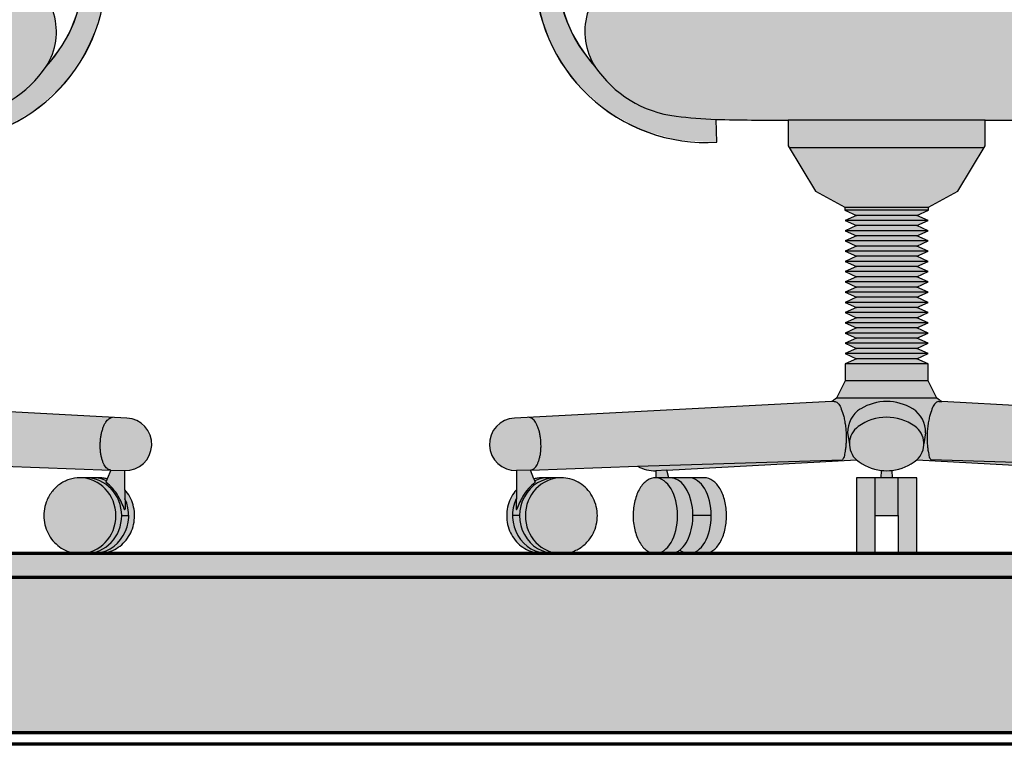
# Model space of a CAD drawing. Header units: millimetres. Extents: x -6278 to 66626, y -2027 to 8822.
# Tile 19 of 41: x 20304 to 21130, y 870 to 1478. Entities that reach past the tile are written whole.
import ezdxf

# ---------------------------------------------------------------- set-up
doc = ezdxf.new("R2010")
doc.units = ezdxf.units.MM
for name, color, linetype, lineweight in [('A-FLOR', 192, 'Continuous', 18), ('A-FLOR-PATT', 8, 'Continuous', 25), ('I-FURN', 30, 'Continuous', 25)]:
    doc.layers.add(name, color=color, linetype=linetype, lineweight=lineweight)

# ---------------------------------------------------------------- blocks, each defined once
blk = doc.blocks.new('Cadeira escritório - Cadeira escritório-4054025-CORTE C - MANTER _ CONSTRUIR')
at = {"layer": 'I-FURN'}
blk.add_hatch(color=9, dxfattribs=at).paths.add_polyline_path([(20756.69, 1030), (20758.14, 1030), (20765.37, 1030.92), (20772.17, 1033.64), (20778.16, 1037.98), (20782.99, 1043.71), (20786.37, 1050.49), (20788.12, 1057.92), (20788.12, 1065.58), (20786.37, 1073.01), (20782.99, 1079.79), (20778.16, 1085.52), (20772.17, 1089.86), (20765.37, 1092.58), (20758.14, 1093.5), (20738.77, 1093.26), (20735.16, 1092.56), (20732.17, 1100.03), (20822.07, 1103.17), (20829.49, 1100.26), (20837.4, 1099.34), (20837.31, 1093.5), (20833.64, 1092.98), (20829.45, 1090.67), (20826.84, 1088.38), (20823.97, 1084.47), (20821.61, 1079.68), (20819.84, 1074.19), (20818.74, 1068.22), (20818.35, 1062), (20818.68, 1055.77), (20819.73, 1049.78), (20821.44, 1044.24), (20823.76, 1039.39), (20826.59, 1035.4), (20829.83, 1032.44), (20833.35, 1030.62), (20837.01, 1030), (20852.49, 1030.32), (20855.08, 1031.27), (20857.56, 1032.83), (20862.62, 1030.32), (20865.26, 1030), (20878.1, 1030), (20881.75, 1030.61), (20885.25, 1032.42), (20888.47, 1035.35), (20891.3, 1039.3), (20893.62, 1044.11), (20895.35, 1049.6), (20896.41, 1055.56), (20896.77, 1061.75), (20896.41, 1067.94), (20895.35, 1073.9), (20893.62, 1079.39), (20890.54, 1085.26), (20888.47, 1088.15), (20885.25, 1091.08), (20881.75, 1092.89), (20878.1, 1093.5), (20848.22, 1093.5), (20846.56, 1099.84), (21005.83, 1108.48), (21012.11, 1104.24), (21019.09, 1101.27), (21026.5, 1099.69), (21026.34, 1093.5), (21005.71, 1093.5), (21005.71, 1030), (21021.59, 1030), (21021.59, 1061.75), (21040.64, 1061.75), (21040.64, 1030), (21056.51, 1030), (21056.51, 1093.5), (21035.89, 1093.5), (21035.73, 1099.69), (21043.14, 1101.27), (21050.12, 1104.24), (21056.4, 1108.48), (21215.67, 1099.84), (21214.01, 1093.5), (21184.13, 1093.5), (21180.48, 1092.89), (21176.98, 1091.08), (21173.76, 1088.15), (21170.93, 1084.2), (21168.61, 1079.39), (21166.88, 1073.9), (21165.82, 1067.94), (21165.46, 1061.75), (21165.82, 1055.56), (21166.88, 1049.6), (21168.61, 1044.11), (21170.93, 1039.3), (21173.76, 1035.35), (21176.98, 1032.42), (21180.48, 1030.61), (21184.13, 1030), (21199.61, 1030.32), (21202.19, 1031.27), (21204.67, 1032.83), (21209.74, 1030.32), (21212.38, 1030), (21225.22, 1030), (21228.88, 1030.62), (21232.4, 1032.44), (21235.63, 1035.4), (21238.47, 1039.39), (21240.79, 1044.24), (21242.5, 1049.78), (21243.55, 1055.77), (21243.88, 1062), (21243.49, 1068.22), (21242.39, 1074.19), (21240.62, 1079.68), (21237.68, 1085.26), (21235.39, 1088.38), (21232.12, 1091.25), (21228.59, 1092.98), (21224.92, 1093.5), (21224.83, 1099.34), (21232.74, 1100.26), (21240.16, 1103.17), (21330.06, 1100.03), (21327.07, 1092.56), (21319.79, 1093.5), (21304.09, 1093.5), (21296.86, 1092.58), (21290.06, 1089.86), (21283.85, 1085.26), (21279.24, 1079.79), (21275.86, 1073.01), (21274.11, 1065.58), (21274.11, 1057.92), (21275.86, 1050.49), (21279.24, 1043.71), (21284.07, 1037.98), (21290.06, 1033.64), (21296.86, 1030.92), (21304.09, 1030), (21319.79, 1030), (21326.74, 1030.85), (21333.32, 1033.37), (21339.17, 1037.4), (21343.98, 1042.75), (21347.49, 1049.11), (21349.51, 1056.16), (21349.94, 1063.5), (21348.74, 1070.75), (21346, 1077.52), (21341.84, 1083.44), (21341.69, 1099.62), (21347.37, 1100.18), (21352.72, 1102.19), (21357.37, 1105.5), (21361.02, 1109.9), (21363.41, 1115.09), (21364.39, 1120.72), (21363.88, 1126.41), (21361.93, 1131.78), (21358.66, 1136.46), (21354.3, 1140.15), (21349.14, 1142.6), (21343.52, 1143.63), (21077.41, 1157.36), (21073.24, 1160.18), (21066.04, 1174.77), (21066.04, 1189.09), (21056.51, 1193.38), (21066.04, 1197.68), (21056.51, 1201.97), (21066.04, 1206.26), (21056.51, 1210.55), (21066.04, 1214.85), (21056.51, 1219.14), (21066.04, 1223.43), (21056.51, 1227.72), (21066.04, 1232.02), (21056.51, 1236.31), (21066.04, 1240.6), (21056.51, 1244.9), (21066.04, 1249.19), (21056.51, 1253.48), (21066.04, 1257.77), (21056.51, 1262.07), (21066.04, 1266.36), (21056.51, 1270.65), (21066.04, 1274.94), (21056.51, 1279.24), (21066.04, 1283.53), (21056.51, 1287.82), (21066.04, 1292.11), (21056.51, 1296.41), (21066.04, 1300.7), (21056.51, 1304.99), (21066.04, 1309.28), (21056.51, 1313.58), (21066.13, 1317.91), (21066.13, 1320.36), (21090.78, 1333.93), (21113.87, 1371.82), (21113.87, 1393.55), (21174.32, 1394.1), (21191.12, 1395.07), (21207.86, 1396.72), (21227.88, 1401.35), (21246.44, 1410.15), (21262.69, 1422.73), (21275.86, 1438.49), (21281.52, 1450.26), (21284.19, 1463.05), (21283.71, 1476.1), (21280.11, 1488.65), (21273.6, 1499.97), (21264.57, 1509.4), (21253.53, 1516.38), (21241.34, 1521.03), (21228.56, 1523.64), (21198.19, 1526.39), (21167.71, 1527.31), (21069.26, 1527.31), (21069.26, 1585.59), (21129.29, 1585.59), (21163.89, 1586.33), (21197.82, 1593.13), (21230.03, 1605.77), (21251.22, 1619.5), (21268.77, 1637.65), (21281.8, 1659.29), (21289.62, 1683.29), (21291.84, 1708.45), (21290.88, 1721.95), (21269.15, 1970.26), (21263.11, 1997.62), (21250.24, 2022.49), (21231.4, 2043.22), (21207.86, 2058.4), (21181.2, 2067.01), (21081.39, 2079.22), (20980.84, 2079.22), (20881.02, 2067.01), (20854.37, 2058.4), (20830.83, 2043.22), (20811.99, 2022.49), (20799.12, 1997.62), (20793.08, 1970.26), (20770.39, 1708.45), (20772.61, 1683.29), (20780.43, 1659.29), (20793.46, 1637.65), (20811.01, 1619.5), (20832.2, 1605.77), (20864.41, 1593.13), (20898.34, 1586.33), (20932.94, 1585.59), (20992.97, 1585.59), (20992.97, 1527.31), (20894.52, 1527.31), (20864.04, 1526.39), (20829.45, 1522.78), (20820.89, 1521.03), (20808.7, 1516.38), (20797.66, 1509.4), (20788.63, 1499.97), (20782.12, 1488.65), (20778.52, 1476.1), (20778.04, 1463.05), (20780.71, 1450.26), (20786.37, 1438.49), (20799.54, 1422.73), (20815.79, 1410.15), (20834.35, 1401.35), (20854.37, 1396.72), (20871.11, 1395.07), (20902.84, 1393.69), (20948.36, 1393.55), (20948.36, 1371.82), (20971.45, 1333.93), (20996.1, 1320.36), (20996.1, 1317.91), (21005.71, 1313.58), (20996.19, 1309.28), (21005.71, 1304.99), (20996.19, 1300.7), (21005.71, 1296.41), (20996.19, 1292.11), (21005.71, 1287.82), (20996.19, 1283.53), (21005.71, 1279.24), (20996.19, 1274.94), (21005.71, 1270.65), (20996.19, 1266.36), (21005.71, 1262.07), (20996.19, 1257.77), (21005.71, 1253.48), (20996.19, 1249.19), (21005.71, 1244.9), (20996.19, 1240.6), (21005.71, 1236.31), (20996.19, 1232.02), (21005.71, 1227.72), (20996.19, 1223.43), (21005.71, 1219.14), (20996.19, 1214.85), (21005.71, 1210.55), (20996.19, 1206.26), (21005.71, 1201.97), (20996.19, 1197.68), (21005.71, 1193.38), (20996.19, 1189.09), (20996.19, 1174.77), (20988.99, 1160.18), (20984.82, 1157.36), (20718.71, 1143.63), (20713.09, 1142.6), (20707.93, 1140.15), (20703.57, 1136.46), (20700.3, 1131.78), (20698.35, 1126.41), (20697.84, 1120.72), (20698.82, 1115.09), (20701.21, 1109.9), (20704.86, 1105.5), (20709.51, 1102.19), (20714.86, 1100.18), (20720.54, 1099.62), (20720.39, 1083.44), (20716.23, 1077.52), (20713.49, 1070.75), (20712.29, 1063.5), (20712.72, 1056.16), (20714.74, 1049.11), (20718.25, 1042.75), (20723.06, 1037.4), (20728.91, 1033.37), (20735.49, 1030.85), (20742.44, 1030)], flags=0)
h = blk.add_hatch(color=9, dxfattribs=at)
h.paths.add_polyline_path([(20888.58, 1374.87), (20887.91, 1394.1), (20871.11, 1395.07), (20854.37, 1396.72), (20834.35, 1401.35), (20815.79, 1410.15), (20799.54, 1422.73), (20786.37, 1438.49), (20769.25, 1462.3), (20758.53, 1489.6), (20754.89, 1518.69), (20754.89, 1693.13), (20758.7, 1708.83), (20783.54, 1708.83), (20788.47, 1709.48), (20793.06, 1711.39), (20797.01, 1714.41), (20800.04, 1718.36), (20801.94, 1722.95), (20802.59, 1727.88), (20802.06, 1743.03), (20800.59, 1747.06), (20798.25, 1750.66), (20795.17, 1753.65), (20791.5, 1755.87), (20787.42, 1757.21), (20783.15, 1757.61), (20713.65, 1757.61), (20708.72, 1756.96), (20704.13, 1755.06), (20700.18, 1752.03), (20697.16, 1748.08), (20695.25, 1743.49), (20694.6, 1738.56), (20694.6, 1727.88), (20695.25, 1722.95), (20697.16, 1718.36), (20700.18, 1714.41), (20704.13, 1711.39), (20708.72, 1709.48), (20713.65, 1708.83), (20732.02, 1708.83), (20735.8, 1693.34), (20735.8, 1518.69), (20739.69, 1485.42), (20751.17, 1453.95), (20769.6, 1425.97), (20793.99, 1403.01), (20823.02, 1386.3), (20855.13, 1376.75)], flags=0)
h.paths.add_polyline_path([(21173.65, 1374.87), (21207.1, 1376.75), (21239.21, 1386.3), (21268.24, 1403.01), (21292.63, 1425.97), (21311.06, 1453.95), (21322.54, 1485.42), (21326.43, 1518.69), (21326.43, 1693.34), (21330.21, 1708.83), (21348.58, 1708.83), (21353.51, 1709.48), (21358.1, 1711.39), (21362.05, 1714.41), (21365.07, 1718.36), (21366.98, 1722.95), (21367.63, 1727.88), (21367.63, 1738.56), (21366.98, 1743.49), (21365.07, 1748.08), (21362.05, 1752.03), (21358.1, 1755.06), (21353.51, 1756.96), (21348.58, 1757.61), (21274.81, 1757.21), (21270.73, 1755.87), (21266.01, 1752.63), (21263.98, 1750.66), (21261.64, 1747.06), (21260.17, 1743.03), (21259.64, 1738.77), (21259.64, 1727.88), (21260.29, 1722.95), (21262.19, 1718.36), (21266.01, 1713.81), (21269.17, 1711.39), (21273.76, 1709.48), (21278.69, 1708.83), (21303.53, 1708.83), (21307.34, 1693.13), (21307.34, 1518.69), (21303.7, 1489.6), (21292.98, 1462.3), (21275.86, 1438.49), (21262.69, 1422.73), (21246.44, 1410.15), (21227.88, 1401.35), (21207.86, 1396.72), (21191.12, 1395.07), (21174.32, 1394.1)], flags=0)
h = blk.add_hatch(color=9, dxfattribs=at)
h.paths.add_polyline_path([(21173.55, 1374.87), (21207, 1376.75), (21239.11, 1386.3), (21268.14, 1403.01), (21292.53, 1425.97), (21310.96, 1453.95), (21322.44, 1485.42), (21326.33, 1518.69), (21326.33, 1693.34), (21330.11, 1708.83), (21348.48, 1708.83), (21353.41, 1709.48), (21358, 1711.39), (21361.95, 1714.41), (21364.97, 1718.36), (21366.88, 1722.95), (21367.53, 1727.88), (21367.53, 1738.56), (21366.88, 1743.49), (21364.97, 1748.08), (21361.95, 1752.03), (21358, 1755.06), (21353.41, 1756.96), (21348.48, 1757.61), (21274.71, 1757.21), (21270.63, 1755.87), (21266.01, 1752.73), (21263.88, 1750.66), (21261.54, 1747.06), (21260.07, 1743.03), (21259.54, 1738.77), (21259.54, 1727.88), (21260.19, 1722.95), (21262.09, 1718.36), (21266.01, 1713.73), (21269.07, 1711.39), (21273.66, 1709.48), (21278.59, 1708.83), (21303.43, 1708.83), (21307.24, 1693.13), (21307.24, 1518.69), (21303.6, 1489.6), (21292.88, 1462.3), (21275.76, 1438.49), (21262.59, 1422.73), (21246.34, 1410.15), (21227.78, 1401.35), (21207.77, 1396.72), (21191.02, 1395.07), (21174.22, 1394.1)], flags=0)
h.paths.add_polyline_path([(20888.68, 1374.87), (20888, 1394.1), (20871.21, 1395.07), (20854.46, 1396.72), (20834.45, 1401.35), (20815.89, 1410.15), (20799.64, 1422.73), (20786.47, 1438.49), (20769.35, 1462.3), (20758.63, 1489.6), (20754.99, 1518.69), (20754.99, 1693.13), (20758.8, 1708.83), (20783.64, 1708.83), (20788.57, 1709.48), (20793.16, 1711.39), (20797.11, 1714.41), (20800.14, 1718.36), (20802.04, 1722.95), (20802.69, 1727.88), (20802.16, 1743.03), (20800.69, 1747.06), (20798.35, 1750.66), (20795.27, 1753.65), (20791.6, 1755.87), (20787.52, 1757.21), (20783.25, 1757.61), (20713.75, 1757.61), (20708.82, 1756.96), (20704.23, 1755.06), (20700.28, 1752.03), (20697.26, 1748.08), (20695.35, 1743.49), (20694.7, 1738.56), (20694.7, 1727.88), (20695.35, 1722.95), (20697.26, 1718.36), (20700.28, 1714.41), (20704.23, 1711.39), (20708.82, 1709.48), (20713.75, 1708.83), (20732.12, 1708.83), (20735.9, 1693.34), (20735.9, 1518.69), (20739.79, 1485.42), (20751.27, 1453.95), (20769.7, 1425.97), (20794.09, 1403.01), (20823.12, 1386.3), (20855.23, 1376.75)], flags=0)
at = {"layer": 'I-FURN', "color": 5}
for p, q in [((20888.58, 1374.87), (20887.91, 1394.1)), ((20888.68, 1374.87), (20888, 1394.1)), ((20917.79, 1393.55), (20948.36, 1393.55)), ((21113.87, 1393.55), (20948.36, 1393.55)), ((20948.36, 1393.55), (20948.36, 1371.82)), ((21113.87, 1393.55), (21144.44, 1393.55)), ((21113.87, 1371.82), (21113.87, 1393.55)), ((20948.36, 1371.82), (20971.45, 1333.93)), ((21090.78, 1333.93), (21113.87, 1371.82)), ((21112.93, 1370.28), (20949.3, 1370.28)), ((20971.45, 1333.93), (20996.1, 1320.36)), ((21066.13, 1320.36), (21090.78, 1333.93)), ((20996.1, 1320.36), (21065.95, 1320.36)), ((20996.1, 1320.36), (20996.1, 1317.91)), ((20996.1, 1317.91), (21005.71, 1313.58)), ((21066.04, 1317.87), (20996.19, 1317.87)), ((21056.51, 1313.58), (21066.13, 1317.91)), ((21066.13, 1317.91), (21066.13, 1320.36)), ((21005.71, 1313.58), (20996.19, 1309.28)), ((21066.04, 1309.28), (20996.19, 1309.28)), ((20996.19, 1309.28), (21005.71, 1304.99)), ((21056.51, 1313.58), (21005.71, 1313.58)), ((21066.04, 1309.28), (21056.51, 1313.58)), ((21056.51, 1304.99), (21066.04, 1309.28)), ((21005.71, 1304.99), (20996.19, 1300.7)), ((21066.04, 1300.7), (20996.19, 1300.7)), ((20996.19, 1300.7), (21005.71, 1296.41)), ((21056.51, 1304.99), (21005.71, 1304.99)), ((21066.04, 1300.7), (21056.51, 1304.99)), ((21056.51, 1296.41), (21066.04, 1300.7)), ((21005.71, 1296.41), (20996.19, 1292.11)), ((21066.04, 1292.11), (20996.19, 1292.11)), ((20996.19, 1292.11), (21005.71, 1287.82)), ((21056.51, 1296.41), (21005.71, 1296.41)), ((21066.04, 1292.11), (21056.51, 1296.41)), ((21056.51, 1287.82), (21066.04, 1292.11)), ((21005.71, 1287.82), (20996.19, 1283.53)), ((21066.04, 1283.53), (20996.19, 1283.53)), ((20996.19, 1283.53), (21005.71, 1279.24)), ((21056.51, 1287.82), (21005.71, 1287.82)), ((21066.04, 1283.53), (21056.51, 1287.82)), ((21056.51, 1279.24), (21066.04, 1283.53)), ((21005.71, 1279.24), (20996.19, 1274.94)), ((21066.04, 1274.94), (20996.19, 1274.94)), ((20996.19, 1274.94), (21005.71, 1270.65)), ((21056.51, 1279.24), (21005.71, 1279.24)), ((21066.04, 1274.94), (21056.51, 1279.24)), ((21056.51, 1270.65), (21066.04, 1274.94)), ((21005.71, 1270.65), (20996.19, 1266.36)), ((21066.04, 1266.36), (20996.19, 1266.36)), ((20996.19, 1266.36), (21005.71, 1262.07)), ((21056.51, 1270.65), (21005.71, 1270.65)), ((21066.04, 1266.36), (21056.51, 1270.65)), ((21056.51, 1262.07), (21066.04, 1266.36)), ((21005.71, 1262.07), (20996.19, 1257.77)), ((21066.04, 1257.77), (20996.19, 1257.77)), ((20996.19, 1257.77), (21005.71, 1253.48)), ((21056.51, 1262.07), (21005.71, 1262.07)), ((21066.04, 1257.77), (21056.51, 1262.07)), ((21056.51, 1253.48), (21066.04, 1257.77)), ((21005.71, 1253.48), (20996.19, 1249.19)), ((21066.04, 1249.19), (20996.19, 1249.19)), ((20996.19, 1249.19), (21005.71, 1244.9)), ((21056.51, 1253.48), (21005.71, 1253.48)), ((21066.04, 1249.19), (21056.51, 1253.48)), ((21056.51, 1244.9), (21066.04, 1249.19)), ((21005.71, 1244.9), (20996.19, 1240.6)), ((21066.04, 1240.6), (20996.19, 1240.6)), ((20996.19, 1240.6), (21005.71, 1236.31)), ((21056.51, 1244.9), (21005.71, 1244.9)), ((21066.04, 1240.6), (21056.51, 1244.9)), ((21056.51, 1236.31), (21066.04, 1240.6)), ((21005.71, 1236.31), (20996.19, 1232.02)), ((21066.04, 1232.02), (20996.19, 1232.02)), ((20996.19, 1232.02), (21005.71, 1227.72)), ((21056.51, 1236.31), (21005.71, 1236.31)), ((21066.04, 1232.02), (21056.51, 1236.31)), ((21056.51, 1227.72), (21066.04, 1232.02)), ((21005.71, 1227.72), (20996.19, 1223.43)), ((21066.04, 1223.43), (20996.19, 1223.43)), ((20996.19, 1223.43), (21005.71, 1219.14)), ((21056.51, 1227.72), (21005.71, 1227.72)), ((21066.04, 1223.43), (21056.51, 1227.72)), ((21056.51, 1219.14), (21066.04, 1223.43)), ((21005.71, 1219.14), (20996.19, 1214.85)), ((21066.04, 1214.85), (20996.19, 1214.85)), ((20996.19, 1214.85), (21005.71, 1210.55)), ((21056.51, 1219.14), (21005.71, 1219.14)), ((21066.04, 1214.85), (21056.51, 1219.14)), ((21056.51, 1210.55), (21066.04, 1214.85)), ((21005.71, 1210.55), (20996.19, 1206.26)), ((21056.51, 1210.55), (21005.71, 1210.55)), ((21066.04, 1206.26), (21056.51, 1210.55)), ((21066.04, 1206.26), (20996.19, 1206.26)), ((20996.19, 1206.26), (21005.71, 1201.97)), ((21005.71, 1201.97), (20996.19, 1197.68)), ((21056.51, 1201.97), (21005.71, 1201.97)), ((21056.51, 1201.97), (21066.04, 1206.26)), ((21066.04, 1197.68), (21056.51, 1201.97)), ((21066.04, 1197.68), (20996.19, 1197.68)), ((20996.19, 1197.68), (21005.71, 1193.38)), ((21005.71, 1193.38), (20996.19, 1189.09)), ((21056.51, 1193.38), (21005.71, 1193.38)), ((21056.51, 1193.38), (21066.04, 1197.68)), ((21066.04, 1189.09), (21056.51, 1193.38)), ((21066.04, 1189.09), (20996.19, 1189.09)), ((20996.19, 1189.09), (20996.19, 1174.77)), ((21066.04, 1174.77), (21066.04, 1189.09)), ((20996.19, 1174.77), (20988.99, 1160.18)), ((21066.04, 1174.77), (20996.19, 1174.77)), ((21073.24, 1160.18), (21066.04, 1174.77)), ((20984.82, 1157.36), (20718.71, 1143.63)), ((20987.2, 1157.48), (20984.82, 1157.36)), ((21073.24, 1160.18), (20988.99, 1160.18)), ((21075.03, 1157.48), (21077.41, 1157.36)), ((21343.52, 1143.63), (21077.41, 1157.36)), ((20998.39, 1131.11), (20999.85, 1121.83)), ((21063.84, 1131.11), (21062.41, 1121.97)), ((20822.07, 1103.17), (20994.08, 1108.59)), ((20846.56, 1099.84), (21005.83, 1108.48)), ((21056.4, 1108.48), (21215.67, 1099.84)), ((21240.16, 1103.17), (21068.15, 1108.59)), ((20720.54, 1099.62), (20720.39, 1083.44)), ((20732.23, 1100.03), (20720.54, 1099.62)), ((20732.17, 1100.03), (20822.07, 1103.17)), ((20735.16, 1092.56), (20732.17, 1100.03)), ((20837.4, 1099.34), (20837.31, 1093.5)), ((20846.56, 1099.84), (20837.4, 1099.34)), ((20848.22, 1093.5), (20846.56, 1099.84)), ((21026.5, 1099.69), (21026.34, 1093.5)), ((21035.89, 1093.5), (21035.73, 1099.69)), ((20735.16, 1092.56), (20736.27, 1089.79)), ((20758.14, 1093.5), (20742.44, 1093.5)), ((20848.22, 1093.5), (20837.01, 1093.5)), ((20878.1, 1093.5), (20848.22, 1093.5)), ((21005.71, 1093.5), (21005.71, 1030)), ((21026.34, 1093.5), (21005.71, 1093.5)), ((21021.59, 1061.75), (21021.59, 1093.5)), ((21035.89, 1093.5), (21026.34, 1093.5)), ((21056.51, 1093.5), (21035.89, 1093.5)), ((21040.64, 1061.75), (21040.64, 1093.5)), ((21056.51, 1030), (21056.51, 1093.5)), ((20720.39, 1083.44), (20720.22, 1067.27)), ((20723.04, 1061.75), (20717.15, 1061.75)), ((20883.92, 1061.75), (20868.51, 1061.75)), ((21021.59, 1061.75), (21040.64, 1061.75)), ((21021.59, 1030), (21021.59, 1061.75)), ((21040.64, 1061.75), (21040.64, 1030))]:
    blk.add_line(p, q, dxfattribs=at)
for centre, radius, start, end in [((20879.89, 1518.69), 144.09, 180, 273.45698), ((20879.99, 1518.69), 144.09, 180, 273.45698), ((20872.77, 1518.69), 117.89, 180, 222.86654), ((20872.87, 1518.69), 117.89, 180, 222.86654), ((20831.81, 1467.61), 53.97, 115.35607, 212.64393), ((20865.69, 1491.39), 95.34, 213.6951, 263.17573), ((20902.98, 1802.94), 409.12, 263.17573, 267.88859), ((20917.79, 2204.58), 811.03, 267.88859, 270), ((21002.41, 1135.83), 27.8, 118.86931, 129.24818), ((21031.18, 1115.97), 41.51, 58.27023, 121.72977), ((21059.82, 1135.83), 27.8, 50.75182, 61.13069), ((21021.24, 1131.84), 22.86, 121.72977, 181.82556), ((21040.99, 1131.84), 22.86, 358.17444, 58.27023), ((20719.85, 1121.63), 22.02, 92.9539, 271.81091), ((21031.24, 1103.5), 40.75, 54.80521, 126.06993), ((21017.84, 1121.88), 18, 126.06993, 228.11669), ((21044.26, 1121.97), 18.14, 311.99367, 54.80521), ((21031.05, 1139.07), 39.64, 230.4849, 263.41249), ((21031.18, 1139.07), 39.64, 276.58751, 309.5151), ((20836.97, 1130.26), 30.92, 241.19342, 270.80658), ((21031.11, 1139.71), 40.29, 263.42741, 276.57259), ((20760.25, 1058.13), 39.71, 127.13528, 149.78859), ((20781.64, 1045.67), 64.46, 149.78859, 160.53048), ((20720.55, 1067.27), 0.328, 179.40004, 340.53048)]:
    blk.add_arc(centre, radius, start, end, dxfattribs=at)
for centre, ratio, start_param, end_param in [((20753.24, 1061.75), 0.951057, 0, 3.141593), ((20758.14, 1061.75), 0.951057, 0, 3.141426), ((20747.35, 1061.75), 0.951057, 0, 0.393912), ((20837.01, 1061.75), 0.587785, 3.141751, 6.283143), ((20849.85, 1061.75), 0.587785, 3.567514, 6.283143), ((20865.26, 1061.75), 0.587785, 3.141732, 6.283227), ((20747.35, 1061.75), 0.951057, 1.109218, 3.141593)]:
    blk.add_ellipse(centre, major_axis=(0, 31.75), ratio=ratio, start_param=start_param, end_param=end_param, dxfattribs=at)
for points, knots in [([(20987.2, 1157.48), (20987.68, 1157.46), (20988.59, 1157.27), (20989.83, 1156.57), (20990.94, 1155.31), (20992.39, 1152.93), (20993.78, 1149.51), (20995.11, 1144.86), (20996.01, 1140.87), (20996.67, 1136.38), (20997.12, 1131.7), (20997.2, 1127.1), (20997.08, 1122.77), (20996.75, 1119), (20996.16, 1114.71), (20995.56, 1111.58), (20994.74, 1109.6), (20994.3, 1108.89), (20994.08, 1108.59)], [0, 0, 0, 0, 0.055556, 0.111111, 0.166667, 0.222222, 0.333333, 0.388889, 0.444444, 0.5, 0.555556, 0.611111, 0.666667, 0.722222, 0.777778, 0.888889, 0.944444, 1, 1, 1, 1]), ([(21075.03, 1157.48), (21074.55, 1157.46), (21073.64, 1157.27), (21072.4, 1156.57), (21071.29, 1155.31), (21069.84, 1152.93), (21068.45, 1149.51), (21067.12, 1144.86), (21066.22, 1140.87), (21065.56, 1136.38), (21065.11, 1131.7), (21065.03, 1127.1), (21065.15, 1122.77), (21065.48, 1119), (21066.07, 1114.71), (21066.67, 1111.58), (21067.49, 1109.6), (21067.93, 1108.89), (21068.15, 1108.59)], [0, 0, 0, 0, 0.055556, 0.111111, 0.166667, 0.222222, 0.333333, 0.388889, 0.444444, 0.5, 0.555556, 0.611111, 0.666667, 0.722222, 0.777778, 0.888889, 0.944444, 1, 1, 1, 1]), ([(20732.23, 1100.03), (20733.35, 1100.18), (20734.87, 1100.83), (20736.61, 1102.56), (20737.75, 1104.24), (20738.78, 1106.47), (20739.68, 1109.23), (20740.4, 1112.29), (20740.87, 1115.37), (20741.08, 1118.63), (20741.06, 1122.22), (20740.82, 1125.8), (20740.39, 1129.06), (20739.7, 1132.13), (20738.77, 1135.17), (20737.67, 1137.91), (20736.48, 1140.13), (20735.22, 1141.79), (20733.36, 1143.49), (20731.79, 1144.11), (20730.66, 1144.24)], [-1, -1, -1, -1, -0.9, -0.85, -0.8, -0.75, -0.7, -0.65, -0.6, -0.55, -0.5, -0.45, -0.4, -0.35, -0.3, -0.25, -0.2, -0.15, -0.1, 0, 0, 0, 0]), ([(20758.14, 1030), (20761.24, 1030.01), (20765.71, 1030.72), (20771.42, 1033.1), (20776.67, 1036.33), (20782.28, 1041.88), (20787.71, 1052), (20789.31, 1065.73), (20784.86, 1078.04), (20778.36, 1085.75), (20772.32, 1090.14), (20765.42, 1092.88), (20760.62, 1093.49), (20758.14, 1093.5)], [-1, -1, -1, -1, -0.9038462, -0.8557692, -0.8076923, -0.7115385, -0.6153846, -0.4615385, -0.3076923, -0.2307692, -0.1538462, -0.0769231, 0, 0, 0, 0]), ([(20837.31, 1093.5), (20834.82, 1093.56), (20829.94, 1092.03), (20823.63, 1085.07), (20819.39, 1074.52), (20817.86, 1062.01), (20819.27, 1049.46), (20823.41, 1038.8), (20828.6, 1032.86), (20833.33, 1030.41), (20835.77, 1030), (20837.01, 1030)], [-1, -1, -1, -1, -0.875, -0.75, -0.625, -0.5, -0.375, -0.25, -0.125, -0.0625, 0, 0, 0, 0]), ([(20878.1, 1030), (20880.58, 1030.01), (20885.42, 1031.65), (20891.65, 1038.72), (20895.79, 1049.28), (20897.25, 1061.75), (20895.79, 1074.22), (20891.65, 1084.78), (20885.42, 1091.85), (20880.58, 1093.49), (20878.1, 1093.5)], [-1, -1, -1, -1, -0.875, -0.75, -0.625, -0.5, -0.375, -0.25, -0.125, 0, 0, 0, 0]), ([(20720.39, 1083.44), (20718.77, 1081.61), (20716.01, 1077.68), (20712.29, 1068.55), (20711.63, 1055.96), (20716.41, 1044.37), (20722.89, 1037.18), (20728.79, 1033.11), (20735.45, 1030.57), (20740.06, 1030.01), (20742.44, 1030)], [-1, -1, -1, -1, -0.9, -0.8, -0.6, -0.4, -0.3, -0.2, -0.1, 0, 0, 0, 0]), ([(20849.85, 1030), (20850.74, 1030), (20852.49, 1030.21), (20855.1, 1031.17), (20856.75, 1032.21), (20857.56, 1032.83)], [-0.9999996, -0.9999996, -0.9999996, -0.9999996, -0.6666667, -0.3333333, 0, 0, 0, 0]), ([(20857.56, 1032.83), (20858.37, 1032.21), (20860.02, 1031.17), (20862.62, 1030.21), (20864.38, 1030), (20865.26, 1030)], [-1, -1, -1, -1, -0.6666667, -0.3333333, -0.0000004, -0.0000004, -0.0000004, -0.0000004])]:
    blk.add_open_spline(points, degree=3, knots=knots, dxfattribs=at)
blk.add_open_spline([(20742.44, 1093.5), (20741.21, 1093.5), (20738.77, 1093.34), (20736.36, 1092.87), (20735.16, 1092.56)], degree=3, dxfattribs=at)
blk = doc.blocks.new('Cadeira escritório - Cadeira escritório-V17-CORTE C - MANTER _ CONSTRUIR')
at = {"layer": 'I-FURN'}
blk.add_hatch(color=9, dxfattribs=at).paths.add_polyline_path([(20090.64, 1030), (20106.51, 1030), (20106.51, 1093.5), (20085.89, 1093.5), (20085.73, 1099.69), (20093.14, 1101.27), (20101.84, 1105.4), (20106.4, 1108.48), (20265.67, 1099.84), (20264.01, 1093.5), (20234.13, 1093.5), (20230.48, 1092.89), (20226.98, 1091.08), (20223.76, 1088.15), (20220.93, 1084.2), (20218.61, 1079.39), (20216.88, 1073.9), (20215.82, 1067.94), (20215.46, 1061.75), (20215.82, 1055.56), (20216.88, 1049.6), (20218.61, 1044.11), (20220.93, 1039.3), (20223.76, 1035.35), (20226.98, 1032.42), (20230.48, 1030.61), (20234.13, 1030), (20249.61, 1030.32), (20252.19, 1031.27), (20254.67, 1032.83), (20259.74, 1030.32), (20262.38, 1030), (20275.22, 1030), (20278.88, 1030.62), (20282.4, 1032.44), (20285.63, 1035.4), (20288.47, 1039.39), (20290.79, 1044.24), (20292.5, 1049.78), (20293.55, 1055.77), (20293.88, 1062), (20293.49, 1068.22), (20292.39, 1074.19), (20290.62, 1079.68), (20287.68, 1085.26), (20285.39, 1088.38), (20282.12, 1091.25), (20278.59, 1092.98), (20274.92, 1093.5), (20274.83, 1099.34), (20282.74, 1100.26), (20290.16, 1103.17), (20380.06, 1100.03), (20377.07, 1092.56), (20369.79, 1093.5), (20354.09, 1093.5), (20346.86, 1092.58), (20340.06, 1089.86), (20333.85, 1085.26), (20329.24, 1079.79), (20325.86, 1073.01), (20324.11, 1065.58), (20324.11, 1057.92), (20325.86, 1050.49), (20329.24, 1043.71), (20334.07, 1037.98), (20340.06, 1033.64), (20346.86, 1030.92), (20354.09, 1030), (20369.79, 1030), (20376.74, 1030.85), (20383.32, 1033.37), (20389.17, 1037.4), (20393.98, 1042.75), (20397.49, 1049.11), (20399.51, 1056.16), (20399.94, 1063.5), (20398.74, 1070.75), (20396, 1077.52), (20391.84, 1083.44), (20391.69, 1099.62), (20397.37, 1100.18), (20402.72, 1102.19), (20407.37, 1105.5), (20411.02, 1109.9), (20413.41, 1115.09), (20414.39, 1120.72), (20413.88, 1126.41), (20411.93, 1131.78), (20408.66, 1136.46), (20404.3, 1140.15), (20399.14, 1142.6), (20392.88, 1143.66), (20127.41, 1157.36), (20123.24, 1160.18), (20116.04, 1174.77), (20116.04, 1189.09), (20106.51, 1193.38), (20116.04, 1197.68), (20106.51, 1201.97), (20116.04, 1206.26), (20106.51, 1210.55), (20116.04, 1214.85), (20106.51, 1219.14), (20116.04, 1223.43), (20106.51, 1227.72), (20116.04, 1232.02), (20106.51, 1236.31), (20116.04, 1240.6), (20106.51, 1244.9), (20116.04, 1249.19), (20106.51, 1253.48), (20116.04, 1257.77), (20106.51, 1262.07), (20116.04, 1266.36), (20106.51, 1270.65), (20116.04, 1274.94), (20106.51, 1279.24), (20116.04, 1283.53), (20106.51, 1287.82), (20116.04, 1292.11), (20106.51, 1296.41), (20116.04, 1300.7), (20106.51, 1304.99), (20116.04, 1309.28), (20106.51, 1313.58), (20116.13, 1317.91), (20116.13, 1320.36), (20140.78, 1333.93), (20163.87, 1371.82), (20163.87, 1393.55), (20224.32, 1394.1), (20247.36, 1395.68), (20257.86, 1396.72), (20277.88, 1401.35), (20296.44, 1410.15), (20312.69, 1422.73), (20325.86, 1438.49), (20331.52, 1450.26), (20334.19, 1463.05), (20333.71, 1476.1), (20330.11, 1488.65), (20323.6, 1499.97), (20314.57, 1509.4), (20303.53, 1516.38), (20291.34, 1521.03), (20278.56, 1523.64), (20247.36, 1526.42), (20217.71, 1527.31), (20119.26, 1527.31), (20119.26, 1585.59), (20179.29, 1585.59), (20213.89, 1586.33), (20247.82, 1593.13), (20280.03, 1605.77), (20301.22, 1619.5), (20318.77, 1637.65), (20331.8, 1659.29), (20339.62, 1683.29), (20341.84, 1708.45), (20341.46, 1715.36), (20319.15, 1970.26), (20313.11, 1997.62), (20300.24, 2022.49), (20281.4, 2043.22), (20257.86, 2058.4), (20231.2, 2067.01), (20131.39, 2079.22), (20030.84, 2079.22), (19931.02, 2067.01), (19904.37, 2058.4), (19880.83, 2043.22), (19861.99, 2022.49), (19849.12, 1997.62), (19843.08, 1970.26), (19820.39, 1708.45), (19822.61, 1683.29), (19830.43, 1659.29), (19843.46, 1637.65), (19861.01, 1619.5), (19882.2, 1605.77), (19914.41, 1593.13), (19948.34, 1586.33), (19982.94, 1585.59), (20042.97, 1585.59), (20042.97, 1527.31), (19944.52, 1527.31), (19914.04, 1526.39), (19883.67, 1523.64), (19870.89, 1521.03), (19858.7, 1516.38), (19847.66, 1509.4), (19838.63, 1499.97), (19832.12, 1488.65), (19828.52, 1476.1), (19828.04, 1463.05), (19830.71, 1450.26), (19836.37, 1438.49), (19849.54, 1422.73), (19865.79, 1410.15), (19884.35, 1401.35), (19904.37, 1396.72), (19921.11, 1395.07), (19952.84, 1393.69), (19998.36, 1393.55), (19998.36, 1371.82), (20021.45, 1333.93), (20046.1, 1320.36), (20046.1, 1317.91), (20055.71, 1313.58), (20046.19, 1309.28), (20055.71, 1304.99), (20046.19, 1300.7), (20055.71, 1296.41), (20046.19, 1292.11), (20055.71, 1287.82), (20046.19, 1283.53), (20055.71, 1279.24), (20046.19, 1274.94), (20055.71, 1270.65), (20046.19, 1266.36), (20055.71, 1262.07), (20046.19, 1257.77), (20055.71, 1253.48), (20046.19, 1249.19), (20055.71, 1244.9), (20046.19, 1240.6), (20055.71, 1236.31), (20046.19, 1232.02), (20055.71, 1227.72), (20046.19, 1223.43), (20055.71, 1219.14), (20046.19, 1214.85), (20055.71, 1210.55), (20046.19, 1206.26), (20055.71, 1201.97), (20046.19, 1197.68), (20055.71, 1193.38), (20046.19, 1189.09), (20046.19, 1174.77), (20038.99, 1160.18), (20034.82, 1157.36), (19768.71, 1143.63), (19763.09, 1142.6), (19757.93, 1140.15), (19753.57, 1136.46), (19750.3, 1131.78), (19748.35, 1126.41), (19747.84, 1120.72), (19748.82, 1115.09), (19751.21, 1109.9), (19754.86, 1105.5), (19759.51, 1102.19), (19764.86, 1100.18), (19770.54, 1099.62), (19770.39, 1083.44), (19766.23, 1077.52), (19763.49, 1070.75), (19762.29, 1063.5), (19762.72, 1056.16), (19764.74, 1049.11), (19768.25, 1042.75), (19773.06, 1037.4), (19778.91, 1033.37), (19785.49, 1030.85), (19792.44, 1030), (19810.79, 1030.34), (19815.37, 1030.92), (19822.17, 1033.64), (19828.16, 1037.98), (19832.99, 1043.71), (19836.37, 1050.49), (19838.12, 1057.92), (19838.12, 1065.58), (19836.37, 1073.01), (19832.99, 1079.79), (19828.16, 1085.52), (19822.17, 1089.86), (19815.37, 1092.58), (19808.14, 1093.5), (19788.77, 1093.26), (19785.16, 1092.56), (19782.17, 1100.03), (19872.07, 1103.17), (19879.49, 1100.26), (19887.4, 1099.34), (19887.31, 1093.5), (19883.64, 1092.98), (19880.11, 1091.25), (19876.84, 1088.38), (19873.97, 1084.47), (19871.61, 1079.68), (19869.84, 1074.19), (19868.74, 1068.22), (19868.35, 1062), (19868.68, 1055.77), (19869.73, 1049.78), (19871.44, 1044.24), (19873.76, 1039.39), (19876.59, 1035.4), (19879.83, 1032.44), (19883.56, 1030.58), (19887.01, 1030), (19902.49, 1030.32), (19905.08, 1031.27), (19907.56, 1032.83), (19912.62, 1030.32), (19915.26, 1030), (19928.1, 1030), (19931.75, 1030.61), (19935.25, 1032.42), (19938.47, 1035.35), (19941.3, 1039.3), (19943.62, 1044.11), (19945.35, 1049.6), (19946.41, 1055.56), (19946.77, 1061.75), (19946.41, 1067.94), (19945.35, 1073.9), (19943.62, 1079.39), (19940.54, 1085.26), (19938.47, 1088.15), (19935.25, 1091.08), (19931.75, 1092.89), (19928.1, 1093.5), (19898.22, 1093.5), (19896.56, 1099.84), (20055.83, 1108.48), (20062.11, 1104.24), (20069.09, 1101.27), (20076.5, 1099.69), (20076.34, 1093.5), (20055.71, 1093.5), (20055.71, 1030), (20071.59, 1030), (20071.59, 1061.75), (20090.64, 1061.75)], flags=0)
h = blk.add_hatch(color=9, dxfattribs=at)
h.paths.add_polyline_path([(20223.65, 1374.87), (20257.1, 1376.75), (20289.21, 1386.3), (20318.24, 1403.01), (20342.63, 1425.97), (20361.06, 1453.95), (20372.54, 1485.42), (20376.43, 1518.69), (20376.43, 1693.34), (20380.21, 1708.83), (20398.58, 1708.83), (20403.51, 1709.48), (20408.1, 1711.39), (20412.05, 1714.41), (20415.07, 1718.36), (20416.98, 1722.95), (20417.63, 1727.88), (20417.63, 1738.56), (20416.98, 1743.49), (20415.07, 1748.08), (20412.05, 1752.03), (20408.1, 1755.06), (20403.51, 1756.96), (20398.58, 1757.61), (20324.81, 1757.21), (20320.12, 1755.5), (20317.06, 1753.65), (20313.98, 1750.66), (20311.64, 1747.06), (20310.17, 1743.03), (20309.64, 1738.77), (20309.64, 1727.88), (20310.29, 1722.95), (20312.19, 1718.36), (20315.22, 1714.41), (20320.12, 1710.99), (20323.76, 1709.48), (20328.69, 1708.83), (20353.53, 1708.83), (20357.34, 1693.13), (20357.34, 1518.69), (20353.7, 1489.6), (20342.98, 1462.3), (20320.89, 1432.54), (20312.69, 1422.73), (20296.44, 1410.15), (20277.88, 1401.35), (20257.86, 1396.72), (20241.12, 1395.07), (20224.32, 1394.1)], flags=0)
h.paths.add_polyline_path([(19938.58, 1374.87), (19937.91, 1394.1), (19921.11, 1395.07), (19904.37, 1396.72), (19884.35, 1401.35), (19865.79, 1410.15), (19849.54, 1422.73), (19836.37, 1438.49), (19819.25, 1462.3), (19808.53, 1489.6), (19804.89, 1518.69), (19804.89, 1693.13), (19808.7, 1708.83), (19833.54, 1708.83), (19838.47, 1709.48), (19843.06, 1711.39), (19847.01, 1714.41), (19850.04, 1718.36), (19851.94, 1722.95), (19852.59, 1727.88), (19852.06, 1743.03), (19850.59, 1747.06), (19848.25, 1750.66), (19845.17, 1753.65), (19841.5, 1755.87), (19837.42, 1757.21), (19833.15, 1757.61), (19763.65, 1757.61), (19758.72, 1756.96), (19754.13, 1755.06), (19750.18, 1752.03), (19747.16, 1748.08), (19745.25, 1743.49), (19744.6, 1738.56), (19744.6, 1727.88), (19745.25, 1722.95), (19747.16, 1718.36), (19750.18, 1714.41), (19754.13, 1711.39), (19758.72, 1709.48), (19763.65, 1708.83), (19782.02, 1708.83), (19785.8, 1693.34), (19785.8, 1518.69), (19789.69, 1485.42), (19801.17, 1453.95), (19819.6, 1425.97), (19843.99, 1403.01), (19873.02, 1386.3), (19905.13, 1376.75)], flags=0)
h = blk.add_hatch(color=9, dxfattribs=at)
h.paths.add_polyline_path([(19938.68, 1374.87), (19938, 1394.1), (19921.21, 1395.07), (19904.46, 1396.72), (19884.45, 1401.35), (19865.89, 1410.15), (19849.64, 1422.73), (19836.47, 1438.49), (19819.35, 1462.3), (19808.63, 1489.6), (19804.99, 1518.69), (19804.99, 1693.13), (19808.8, 1708.83), (19833.64, 1708.83), (19838.57, 1709.48), (19843.16, 1711.39), (19847.11, 1714.41), (19850.14, 1718.36), (19852.04, 1722.95), (19852.69, 1727.88), (19852.16, 1743.03), (19850.69, 1747.06), (19848.35, 1750.66), (19845.27, 1753.65), (19841.6, 1755.87), (19837.52, 1757.21), (19833.25, 1757.61), (19763.75, 1757.61), (19758.82, 1756.96), (19754.23, 1755.06), (19750.28, 1752.03), (19747.26, 1748.08), (19745.35, 1743.49), (19744.7, 1738.56), (19744.7, 1727.88), (19745.35, 1722.95), (19747.26, 1718.36), (19750.28, 1714.41), (19754.23, 1711.39), (19758.82, 1709.48), (19763.75, 1708.83), (19782.12, 1708.83), (19785.9, 1693.34), (19785.9, 1518.69), (19789.79, 1485.42), (19801.27, 1453.95), (19819.7, 1425.97), (19844.09, 1403.01), (19873.12, 1386.3), (19905.23, 1376.75)], flags=0)
h.paths.add_polyline_path([(20223.55, 1374.87), (20257, 1376.75), (20289.11, 1386.3), (20318.14, 1403.01), (20342.53, 1425.97), (20360.96, 1453.95), (20372.44, 1485.42), (20376.33, 1518.69), (20376.33, 1693.34), (20380.11, 1708.83), (20398.48, 1708.83), (20403.41, 1709.48), (20408, 1711.39), (20411.95, 1714.41), (20414.97, 1718.36), (20416.88, 1722.95), (20417.53, 1727.88), (20417.53, 1738.56), (20416.88, 1743.49), (20414.97, 1748.08), (20411.95, 1752.03), (20408, 1755.06), (20403.41, 1756.96), (20398.48, 1757.61), (20324.71, 1757.21), (20320.12, 1755.56), (20316.96, 1753.65), (20313.88, 1750.66), (20311.54, 1747.06), (20310.07, 1743.03), (20309.54, 1738.77), (20309.54, 1727.88), (20310.19, 1722.95), (20312.09, 1718.36), (20315.12, 1714.41), (20320.12, 1710.95), (20323.66, 1709.48), (20328.59, 1708.83), (20353.43, 1708.83), (20357.24, 1693.13), (20357.24, 1518.69), (20353.6, 1489.6), (20342.88, 1462.3), (20320.79, 1432.54), (20312.59, 1422.73), (20296.34, 1410.15), (20277.78, 1401.35), (20257.77, 1396.72), (20241.02, 1395.07), (20224.22, 1394.1)], flags=0)
at = {"layer": 'I-FURN', "color": 5}
for p, q in [((20393.52, 1143.63), (20127.41, 1157.36)), ((20290.16, 1103.17), (20380.06, 1100.03)), ((20380.06, 1100.03), (20377.07, 1092.56)), ((20380, 1100.03), (20391.69, 1099.62)), ((20391.84, 1083.44), (20391.69, 1099.62)), ((20369.79, 1093.5), (20354.09, 1093.5)), ((20377.07, 1092.56), (20375.96, 1089.79)), ((20391.84, 1083.44), (20392.01, 1067.27)), ((20389.19, 1061.75), (20395.08, 1061.75))]:
    blk.add_line(p, q, dxfattribs=at)
for centre, radius, start, end in [((20232.24, 1518.69), 144.09, 266.54302, 360), ((20232.34, 1518.69), 144.09, 266.54302, 360), ((20280.42, 1467.61), 53.97, 327.35607, 64.64393), ((20239.36, 1518.69), 117.89, 317.13346, 0), ((20239.46, 1518.69), 117.89, 317.13346, 0), ((20246.54, 1491.39), 95.34, 276.82427, 326.3049), ((20392.38, 1121.63), 22.02, 268.18909, 87.0461), ((20351.98, 1058.13), 39.71, 30.21141, 52.86472), ((20330.59, 1045.67), 64.46, 19.46952, 30.21141), ((20391.68, 1067.27), 0.328, 199.46952, 0.59996)]:
    blk.add_arc(centre, radius, start, end, dxfattribs=at)
for centre, start_param, end_param in [((20354.09, 1061.75), 3.141759, 6.283185), ((20358.99, 1061.75), 3.141593, 6.283185), ((20364.88, 1061.75), 5.889274, 6.283185), ((20364.88, 1061.75), 3.141593, 5.173967)]:
    blk.add_ellipse(centre, major_axis=(0, 31.75), ratio=0.951057, start_param=start_param, end_param=end_param, dxfattribs=at)
for points, knots in [([(20380, 1100.03), (20378.88, 1100.18), (20377.36, 1100.83), (20375.62, 1102.56), (20374.48, 1104.24), (20373.45, 1106.47), (20372.55, 1109.23), (20371.83, 1112.29), (20371.36, 1115.37), (20371.15, 1118.63), (20371.17, 1122.22), (20371.41, 1125.8), (20371.84, 1129.06), (20372.53, 1132.13), (20373.46, 1135.17), (20374.56, 1137.91), (20375.75, 1140.13), (20377.01, 1141.79), (20378.87, 1143.49), (20380.44, 1144.11), (20381.57, 1144.24)], [-1, -1, -1, -1, -0.9, -0.85, -0.8, -0.75, -0.7, -0.65, -0.6, -0.55, -0.5, -0.45, -0.4, -0.35, -0.3, -0.25, -0.2, -0.15, -0.1, 0, 0, 0, 0]), ([(20354.09, 1093.5), (20350.99, 1093.49), (20346.52, 1092.78), (20340.81, 1090.4), (20335.56, 1087.17), (20329.95, 1081.62), (20324.52, 1071.5), (20322.92, 1057.77), (20327.37, 1045.46), (20333.87, 1037.75), (20339.91, 1033.36), (20346.81, 1030.62), (20351.61, 1030.01), (20354.09, 1030)], [-1, -1, -1, -1, -0.9038462, -0.8557692, -0.8076923, -0.7115385, -0.6153846, -0.4615385, -0.3076923, -0.2307692, -0.1538462, -0.0769231, 0, 0, 0, 0]), ([(20369.79, 1030), (20372.17, 1030.01), (20376.78, 1030.57), (20385.66, 1033.95), (20394.86, 1042.05), (20399.64, 1053.63), (20400.21, 1063.52), (20399.01, 1070.83), (20396.22, 1077.68), (20393.46, 1081.61), (20391.84, 1083.44)], [-1, -1, -1, -1, -0.9, -0.8, -0.6, -0.4, -0.3, -0.2, -0.1, 0, 0, 0, 0])]:
    blk.add_open_spline(points, degree=3, knots=knots, dxfattribs=at)
blk.add_open_spline([(20377.07, 1092.56), (20375.87, 1092.87), (20373.46, 1093.34), (20371.02, 1093.5), (20369.79, 1093.5)], degree=3, dxfattribs=at)

msp = doc.modelspace()

# ---------------------------------------------------------------- hatches: boundary and pattern name
at = {"layer": 'A-FLOR-PATT', "lineweight": 18}
for points in [[(18210.056, 1010), (21631.115, 1010), (21631.115, 1030), (10351.115, 1030), (10351.115, 1010), (18064.534, 1010)], [(21631.115, 880), (21631.115, 1010), (10351.115, 1010), (10351.115, 880), (21557.055, 880)]]:
    msp.add_hatch(color=171, dxfattribs=at).paths.add_polyline_path(points, flags=0)

# ---------------------------------------------------------------- linework, layer by layer
at = {"layer": 'A-FLOR', "color": 7, "lineweight": 70}
for p, q in [((21631.115, 1030), (17189.84, 1030)), ((21631.115, 1010), (10351.115, 1010)), ((10351.115, 880), (21631.115, 880))]:
    msp.add_line(p, q, dxfattribs=at)
at = {"layer": 'A-FLOR', "lineweight": 70}
msp.add_line((21631.115, 870), (10351.115, 870), dxfattribs=at)

# ---------------------------------------------------------------- block references
at = {"layer": 'I-FURN', "color": 5}
for name in ['Cadeira escritório - Cadeira escritório-V17-CORTE C - MANTER _ CONSTRUIR', 'Cadeira escritório - Cadeira escritório-4054025-CORTE C - MANTER _ CONSTRUIR']:
    msp.add_blockref(name, (0, 0), dxfattribs=at)

doc.saveas('drawing.dxf')
